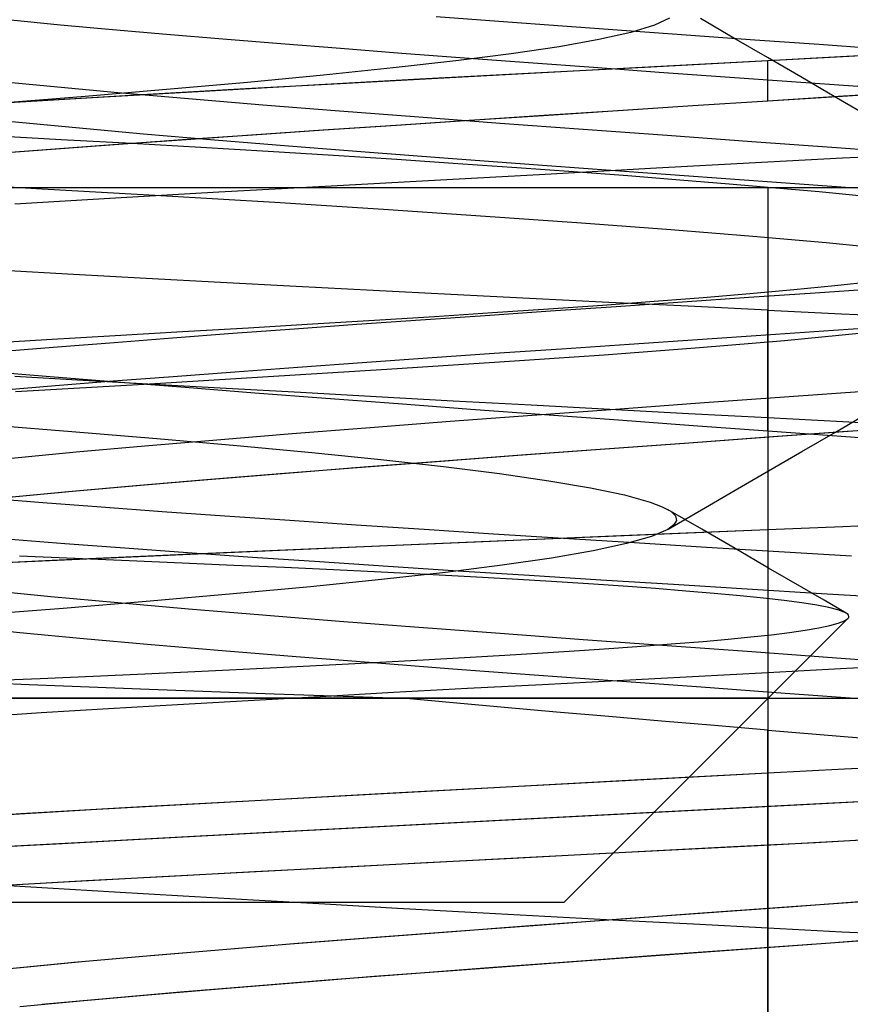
# Model space of a CAD drawing. Header units: millimetres. Extents: x 0 to 93, y -1.2 to 50.
# Tile 76 of 140: x 84.9 to 85.7, y 1.5 to 2.5. Entities that reach past the tile are written whole.
import ezdxf

# ---------------------------------------------------------------- set-up
doc = ezdxf.new("R2010")
doc.units = ezdxf.units.MM
doc.layers.add('MAIN-1', color=7, linetype='Continuous')
doc.layers.add('MAIN-2', color=7, linetype='Continuous')

msp = doc.modelspace()

# ---------------------------------------------------------------- linework, layer by layer
at = {"layer": 'MAIN-1'}
for p, q in [((85.67328, 2.32905), (85.59999, 2.32514)), ((85.74651, 2.33293), (85.67328, 2.32905)), ((85.49085, 2.31923), (85.38181, 2.31328)), ((85.49085, 2.31923), (85.38181, 2.31328)), ((85.59999, 2.32514), (85.49085, 2.31923)), ((85.59999, 2.32514), (85.49085, 2.31923)), ((85.27335, 2.30737), (85.16647, 2.30152)), ((85.27335, 2.30737), (85.16647, 2.30152)), ((85.38181, 2.31328), (85.27335, 2.30737)), ((85.38181, 2.31328), (85.27335, 2.30737)), ((85.16647, 2.30152), (85.06219, 2.29576)), ((85.16647, 2.30152), (85.06219, 2.29576)), ((84.96084, 2.29003), (84.8624, 2.28422)), ((84.96084, 2.29003), (84.8624, 2.28422)), ((85.06219, 2.29576), (84.96084, 2.29003)), ((85.06219, 2.29576), (84.96084, 2.29003)), ((85.5335, 2.08933), (85.61643, 2.09533)), ((85.61643, 2.09533), (85.69929, 2.10133)), ((85.45096, 2.08332), (85.5335, 2.08933)), ((85.28898, 2.07132), (85.36929, 2.07732)), ((85.36929, 2.07732), (85.45096, 2.08332)), ((85.13411, 2.05932), (85.21045, 2.06532)), ((85.21045, 2.06532), (85.28898, 2.07132)), ((85.06038, 2.05331), (85.13411, 2.05932)), ((85.52739, 2.05068), (85.61013, 2.05667)), ((85.61013, 2.05667), (85.69247, 2.06263)), ((84.92239, 2.04131), (84.98967, 2.04731)), ((84.98967, 2.04731), (85.06038, 2.05331)), ((85.44483, 2.04467), (85.52739, 2.05068)), ((84.85894, 2.03531), (84.92239, 2.04131)), ((85.28265, 2.03264), (85.36304, 2.03866)), ((85.36304, 2.03866), (85.44483, 2.04467)), ((85.12832, 2.02065), (85.20425, 2.02664)), ((85.20425, 2.02664), (85.28265, 2.03264)), ((85.05521, 2.01468), (85.12832, 2.02065)), ((84.9189, 2.00279), (84.9853, 2.00873)), ((84.9853, 2.00873), (85.05521, 2.01468)), ((84.85632, 1.99685), (84.9189, 2.00279)), ((85.60001, 1.82487), (85.52626, 1.82097)), ((85.67122, 1.82864), (85.60001, 1.82487)), ((85.74236, 1.83243), (85.67122, 1.82864)), ((85.45255, 1.81709), (85.37903, 1.81322)), ((85.52626, 1.82097), (85.45255, 1.81709)), ((85.23323, 1.80541), (85.16148, 1.80146)), ((85.30585, 1.80933), (85.23323, 1.80541)), ((85.37903, 1.81322), (85.30585, 1.80933)), ((85.09085, 1.79748), (85.02164, 1.79348)), ((85.16148, 1.80146), (85.09085, 1.79748)), ((84.88827, 1.78549), (84.82452, 1.78155)), ((84.95403, 1.78947), (84.88827, 1.78549)), ((85.02164, 1.79348), (84.95403, 1.78947)), ((85.53812, 1.58966), (85.62065, 1.59563)), ((85.62065, 1.59563), (85.70307, 1.60161)), ((85.37458, 1.5777), (85.45595, 1.58368)), ((85.45595, 1.58368), (85.53812, 1.58966)), ((85.29446, 1.57173), (85.37458, 1.5777)), ((85.13971, 1.55977), (85.21602, 1.56575)), ((85.21602, 1.56575), (85.29446, 1.57173)), ((85.66151, 1.56039), (85.74471, 1.56644)), ((84.99528, 1.54782), (85.06599, 1.55379)), ((85.06599, 1.55379), (85.13971, 1.55977)), ((85.49497, 1.54832), (85.57812, 1.55435)), ((85.57812, 1.55435), (85.66151, 1.56039)), ((84.92803, 1.54184), (84.99528, 1.54782)), ((85.41254, 1.5423), (85.49497, 1.54832)), ((84.86467, 1.53586), (84.92803, 1.54184)), ((85.2514, 1.53026), (85.33123, 1.53628)), ((85.33123, 1.53628), (85.41254, 1.5423)), ((85.17338, 1.52423), (85.2514, 1.53026)), ((85.02466, 1.51213), (85.09763, 1.51819)), ((85.09763, 1.51819), (85.17338, 1.52423)), ((84.88898, 1.5), (84.95494, 1.50607)), ((84.95494, 1.50607), (85.02466, 1.51213))]:
    msp.add_line(p, q, dxfattribs=at)
at = {"layer": 'MAIN-2'}
for p, q in [((84.85846, 2.4646), (84.90708, 2.45996)), ((84.85846, 2.4646), (84.90708, 2.45996)), ((85.33666, 2.46318), (85.27504, 2.46778)), ((85.33666, 2.46318), (85.27504, 2.46778)), ((85.39904, 2.45858), (85.33666, 2.46318)), ((85.39904, 2.45858), (85.33666, 2.46318)), ((85.50365, 2.46653), (85.48901, 2.45942)), ((85.56687, 2.44689), (85.5341, 2.46596)), ((84.90708, 2.45996), (84.95798, 2.45533)), ((84.90708, 2.45996), (84.95798, 2.45533)), ((84.95798, 2.45533), (85.011, 2.45071)), ((84.95798, 2.45533), (85.011, 2.45071)), ((85.46176, 2.45402), (85.39904, 2.45858)), ((85.46176, 2.45402), (85.39904, 2.45858)), ((85.46589, 2.45235), (85.43462, 2.44535)), ((85.52458, 2.44948), (85.46176, 2.45402)), ((85.52458, 2.44948), (85.46176, 2.45402)), ((85.48901, 2.45942), (85.46589, 2.45235)), ((85.011, 2.45071), (85.06602, 2.44609)), ((85.011, 2.45071), (85.06602, 2.44609)), ((85.06602, 2.44609), (85.1229, 2.44146)), ((85.06602, 2.44609), (85.1229, 2.44146)), ((85.1229, 2.44146), (85.18147, 2.43683)), ((85.1229, 2.44146), (85.18147, 2.43683)), ((85.43462, 2.44535), (85.39548, 2.43842)), ((85.58749, 2.44496), (85.52458, 2.44948)), ((85.58749, 2.44496), (85.52458, 2.44948)), ((85.59961, 2.42785), (85.56687, 2.44689)), ((85.65049, 2.44044), (85.58749, 2.44496)), ((85.65049, 2.44044), (85.58749, 2.44496)), ((85.18147, 2.43683), (85.24155, 2.4322)), ((85.18147, 2.43683), (85.24155, 2.4322)), ((85.24155, 2.4322), (85.30299, 2.42756)), ((85.24155, 2.4322), (85.30299, 2.42756)), ((85.34869, 2.43151), (85.2944, 2.42455)), ((85.39548, 2.43842), (85.34869, 2.43151)), ((85.71357, 2.4359), (85.65049, 2.44044)), ((85.71357, 2.4359), (85.65049, 2.44044)), ((85.67114, 2.42872), (85.74215, 2.43253)), ((85.67355, 2.42885), (85.74696, 2.43279)), ((85.2944, 2.42455), (85.23293, 2.41755)), ((85.30299, 2.42756), (85.36559, 2.42291)), ((85.30299, 2.42756), (85.36559, 2.42291)), ((85.36559, 2.42291), (85.42915, 2.41826)), ((85.36559, 2.42291), (85.42915, 2.41826)), ((85.48541, 2.41879), (85.60001, 2.42488)), ((85.4954, 2.41931), (85.60001, 2.42488)), ((85.63235, 2.40881), (85.59961, 2.42785)), ((85.6, 2.38506), (85.6, 2.42488)), ((85.6, 2.38506), (85.6, 2.42488)), ((85.60001, 2.42488), (85.67355, 2.42885)), ((85.60001, 2.42488), (85.67114, 2.42872)), ((85.23293, 2.41755), (85.16466, 2.41049)), ((85.25924, 2.40679), (85.37161, 2.41281)), ((85.28852, 2.40838), (85.39141, 2.41386)), ((85.37161, 2.41281), (85.48541, 2.41879)), ((85.39141, 2.41386), (85.4954, 2.41931)), ((85.42915, 2.41826), (85.49347, 2.4136)), ((85.42915, 2.41826), (85.49347, 2.4136)), ((85.49347, 2.4136), (85.55829, 2.40893)), ((85.49347, 2.4136), (85.55829, 2.40893)), ((84.89732, 2.39928), (84.83546, 2.40529)), ((84.89732, 2.39928), (84.83546, 2.40529)), ((85.09033, 2.40341), (85.01099, 2.39636)), ((85.08832, 2.3973), (85.18727, 2.40284)), ((85.16466, 2.41049), (85.09033, 2.40341)), ((85.14907, 2.40071), (85.25924, 2.40679)), ((85.18727, 2.40284), (85.28852, 2.40838)), ((85.55829, 2.40893), (85.62335, 2.40426)), ((85.55829, 2.40893), (85.62335, 2.40426)), ((85.62335, 2.40426), (85.68839, 2.39959)), ((85.62335, 2.40426), (85.68839, 2.39959)), ((85.66508, 2.38977), (85.63235, 2.40881)), ((84.96317, 2.39328), (84.89732, 2.39928)), ((84.96317, 2.39328), (84.89732, 2.39928)), ((85.01099, 2.39636), (84.92726, 2.38934)), ((84.93835, 2.38864), (85.04192, 2.39466)), ((85.03258, 2.38728), (84.96317, 2.39328)), ((85.03258, 2.38728), (84.96317, 2.39328)), ((84.99217, 2.39179), (85.08832, 2.3973)), ((85.04192, 2.39466), (85.14907, 2.40071)), ((85.74641, 2.39443), (85.67329, 2.38975)), ((85.7483, 2.39455), (85.67424, 2.38981)), ((84.80957, 2.38083), (84.89917, 2.38631)), ((84.83873, 2.38264), (84.93835, 2.38864)), ((84.92726, 2.38934), (84.83908, 2.38231)), ((84.89917, 2.38631), (84.99217, 2.39179)), ((85.10516, 2.38128), (85.03258, 2.38728)), ((85.10516, 2.38128), (85.03258, 2.38728)), ((85.6, 2.38506), (85.52655, 2.38033)), ((85.6, 2.38506), (85.52668, 2.38034)), ((85.67424, 2.38981), (85.6, 2.38506)), ((85.67329, 2.38975), (85.6, 2.38506)), ((85.69783, 2.37074), (85.66508, 2.38977)), ((85.18053, 2.37528), (85.10516, 2.38128)), ((85.18053, 2.37528), (85.10516, 2.38128)), ((85.25827, 2.36927), (85.18053, 2.37528)), ((85.25827, 2.36927), (85.18053, 2.37528)), ((85.45322, 2.37558), (85.38015, 2.37083)), ((85.45348, 2.3756), (85.38053, 2.37085)), ((85.52655, 2.38033), (85.45322, 2.37558)), ((85.52668, 2.38034), (85.45348, 2.3756)), ((84.92216, 2.35878), (84.85949, 2.36471)), ((84.92216, 2.35878), (84.85949, 2.36471)), ((85.3075, 2.36606), (85.23549, 2.3613)), ((85.30801, 2.3661), (85.23612, 2.36134)), ((85.33799, 2.36327), (85.25827, 2.36927)), ((85.33799, 2.36327), (85.25827, 2.36927)), ((85.38015, 2.37083), (85.3075, 2.36606)), ((85.38053, 2.37085), (85.30801, 2.3661)), ((84.98849, 2.35286), (84.92216, 2.35878)), ((84.98849, 2.35286), (84.92216, 2.35878)), ((85.16435, 2.35653), (85.09433, 2.35175)), ((85.1651, 2.35658), (85.09518, 2.3518)), ((85.23549, 2.3613), (85.16435, 2.35653)), ((85.23612, 2.36134), (85.1651, 2.35658)), ((85.41924, 2.35727), (85.33799, 2.36327)), ((85.41924, 2.35727), (85.33799, 2.36327)), ((85.50153, 2.35127), (85.41924, 2.35727)), ((85.50153, 2.35127), (85.41924, 2.35727)), ((84.90765, 2.3473), (84.83723, 2.3511)), ((84.97682, 2.34348), (84.90765, 2.3473)), ((85.02565, 2.34695), (84.95847, 2.34215)), ((85.0266, 2.34702), (84.95953, 2.34223)), ((85.05811, 2.34694), (84.98849, 2.35286)), ((85.05811, 2.34694), (84.98849, 2.35286)), ((85.09433, 2.35175), (85.02565, 2.34695)), ((85.09518, 2.3518), (85.0266, 2.34702)), ((85.1306, 2.34103), (85.05811, 2.34694)), ((85.1306, 2.34103), (85.05811, 2.34694)), ((85.5844, 2.34526), (85.50153, 2.35127)), ((85.5844, 2.34526), (85.50153, 2.35127)), ((85.66737, 2.33926), (85.5844, 2.34526)), ((85.66737, 2.33926), (85.5844, 2.34526)), ((84.89297, 2.33735), (84.82928, 2.33254)), ((84.8941, 2.33743), (84.8305, 2.33264)), ((84.95847, 2.34215), (84.89297, 2.33735)), ((84.95953, 2.34223), (84.8941, 2.33743)), ((85.04452, 2.33962), (84.97682, 2.34348)), ((85.11052, 2.33572), (85.04452, 2.33962)), ((85.17461, 2.33178), (85.11052, 2.33572)), ((85.2056, 2.33512), (85.1306, 2.34103)), ((85.2056, 2.33512), (85.1306, 2.34103)), ((85.28271, 2.32922), (85.2056, 2.33512)), ((85.28271, 2.32922), (85.2056, 2.33512)), ((85.74995, 2.33326), (85.66737, 2.33926)), ((85.74995, 2.33326), (85.66737, 2.33926)), ((85.2366, 2.3278), (85.17461, 2.33178)), ((85.29639, 2.32379), (85.2366, 2.3278)), ((85.36153, 2.32332), (85.28271, 2.32922)), ((85.36153, 2.32332), (85.28271, 2.32922)), ((85.67328, 2.32905), (85.59999, 2.32514)), ((85.74651, 2.33293), (85.67328, 2.32905)), ((85.35404, 2.31977), (85.29639, 2.32379)), ((85.40955, 2.31574), (85.35404, 2.31977)), ((85.44165, 2.31743), (85.36153, 2.32332)), ((85.44165, 2.31743), (85.36153, 2.32332)), ((85.46288, 2.31173), (85.40955, 2.31574)), ((85.5226, 2.31154), (85.44165, 2.31743)), ((85.5226, 2.31154), (85.44165, 2.31743)), ((85.51385, 2.30774), (85.46288, 2.31173)), ((85.56223, 2.3038), (85.51385, 2.30774)), ((85.60395, 2.30565), (85.5226, 2.31154)), ((85.60395, 2.30565), (85.5226, 2.31154)), ((85.6, 2.3), (84.1, 2.3)), ((84.76945, 2.30567), (84.88906, 2.29922)), ((84.88906, 2.29922), (85.00537, 2.29264)), ((85.60776, 2.29991), (85.56223, 2.3038)), ((85.6, 2.3), (85.6, 2.3)), ((86.84755, 2.3), (85.6, 2.3)), ((85.6, 2.3), (85.6, 2.3)), ((85.6, 2.3), (85.6, 1)), ((85.6, 2.3), (85.6, 1)), ((85.6, 2.3), (85.6, 0)), ((85.6, 2.3), (85.6, 0)), ((85.6853, 2.29976), (85.60395, 2.30565)), ((85.6853, 2.29976), (85.60395, 2.30565)), ((85.65025, 2.29609), (85.60776, 2.29991)), ((85.00537, 2.29264), (85.11722, 2.28594)), ((85.68963, 2.29229), (85.65025, 2.29609)), ((85.11722, 2.28594), (85.22343, 2.27917)), ((85.22343, 2.27917), (85.32352, 2.27241)), ((85.32352, 2.27241), (85.41755, 2.26574)), ((85.41755, 2.26574), (85.5051, 2.25921)), ((85.5051, 2.25921), (85.58526, 2.2528)), ((85.58526, 2.2528), (85.65723, 2.24644)), ((85.65723, 2.24644), (85.72057, 2.24002)), ((84.91993, 2.21528), (84.85078, 2.21922)), ((84.91993, 2.21528), (84.85078, 2.21922)), ((84.991, 2.21136), (84.91993, 2.21528)), ((84.991, 2.21136), (84.91993, 2.21528)), ((85.06374, 2.20743), (84.991, 2.21136)), ((85.06374, 2.20743), (84.991, 2.21136)), ((85.13791, 2.2035), (85.06374, 2.20743)), ((85.13791, 2.2035), (85.06374, 2.20743)), ((85.21328, 2.19956), (85.13791, 2.2035)), ((85.21328, 2.19956), (85.13791, 2.2035)), ((85.58252, 2.19662), (85.62547, 2.20054)), ((85.62547, 2.20054), (85.66556, 2.20448)), ((85.64655, 2.19723), (85.71119, 2.20166)), ((85.64655, 2.19723), (85.71119, 2.20166)), ((85.66556, 2.20448), (85.70271, 2.20843)), ((85.28961, 2.19564), (85.21328, 2.19956)), ((85.28961, 2.19564), (85.21328, 2.19956)), ((85.36667, 2.19174), (85.28961, 2.19564)), ((85.36667, 2.19174), (85.28961, 2.19564)), ((85.44422, 2.18788), (85.36667, 2.19174)), ((85.44422, 2.18788), (85.36667, 2.19174)), ((85.48857, 2.18893), (85.53683, 2.19275)), ((85.51646, 2.18838), (85.58155, 2.19281)), ((85.51646, 2.18838), (85.58155, 2.19281)), ((85.53683, 2.19275), (85.58252, 2.19662)), ((85.58155, 2.19281), (85.64655, 2.19723)), ((85.58155, 2.19281), (85.64655, 2.19723)), ((85.3304, 2.17779), (85.38521, 2.18145)), ((85.38521, 2.18145), (85.43797, 2.18516)), ((85.38701, 2.17955), (85.45155, 2.18396)), ((85.38701, 2.17955), (85.45155, 2.18396)), ((85.43797, 2.18516), (85.48857, 2.18893)), ((85.52207, 2.18405), (85.44422, 2.18788)), ((85.52207, 2.18405), (85.44422, 2.18788)), ((85.45155, 2.18396), (85.51646, 2.18838)), ((85.45155, 2.18396), (85.51646, 2.18838)), ((85.6, 2.18023), (85.52207, 2.18405)), ((85.6, 2.18023), (85.52207, 2.18405)), ((85.21471, 2.17048), (85.27356, 2.17414)), ((85.25986, 2.17075), (85.32305, 2.17515)), ((85.25986, 2.17075), (85.32305, 2.17515)), ((85.27356, 2.17414), (85.3304, 2.17779)), ((85.32305, 2.17515), (85.38701, 2.17955)), ((85.32305, 2.17515), (85.38701, 2.17955)), ((85.6, 2.18023), (85.67239, 2.17669)), ((85.6, 2.06197), (85.6, 2.18023)), ((85.6, 2.18023), (85.67239, 2.17669)), ((85.6, 2.06197), (85.6, 2.18023)), ((85.67239, 2.17669), (85.74468, 2.17312)), ((85.67239, 2.17669), (85.74468, 2.17312)), ((85.0267, 2.15922), (85.09113, 2.16303)), ((85.0759, 2.15754), (85.13618, 2.16195)), ((85.0759, 2.15754), (85.13618, 2.16195)), ((85.09113, 2.16303), (85.15387, 2.16678)), ((85.13618, 2.16195), (85.19754, 2.16635)), ((85.13618, 2.16195), (85.19754, 2.16635)), ((85.15387, 2.16678), (85.21471, 2.17048)), ((85.19754, 2.16635), (85.25986, 2.17075)), ((85.19754, 2.16635), (85.25986, 2.17075)), ((85.73051, 2.16486), (85.66442, 2.16033)), ((85.73051, 2.16486), (85.66442, 2.16033)), ((84.89346, 2.15143), (84.96075, 2.15535)), ((84.95959, 2.1487), (85.01692, 2.15312)), ((84.95959, 2.1487), (85.01692, 2.15312)), ((84.96075, 2.15535), (85.0267, 2.15922)), ((85.01692, 2.15312), (85.0759, 2.15754)), ((85.01692, 2.15312), (85.0759, 2.15754)), ((85.59795, 2.1558), (85.53119, 2.15126)), ((85.59795, 2.1558), (85.53119, 2.15126)), ((85.66442, 2.16033), (85.59795, 2.1558)), ((85.66442, 2.16033), (85.59795, 2.1558)), ((85.68955, 2.15746), (85.61632, 2.15024)), ((84.82502, 2.14748), (84.89346, 2.15143)), ((84.85103, 2.13991), (84.90423, 2.1443)), ((84.85103, 2.13991), (84.90423, 2.1443)), ((84.90423, 2.1443), (84.95959, 2.1487)), ((84.90423, 2.1443), (84.95959, 2.1487)), ((85.39778, 2.14217), (85.33183, 2.13763)), ((85.39778, 2.14217), (85.33183, 2.13763)), ((85.46435, 2.14671), (85.39778, 2.14217)), ((85.46435, 2.14671), (85.39778, 2.14217)), ((85.53312, 2.14318), (85.43964, 2.1362)), ((85.53119, 2.15126), (85.46435, 2.14671)), ((85.53119, 2.15126), (85.46435, 2.14671)), ((85.61632, 2.15024), (85.53312, 2.14318)), ((85.26676, 2.13311), (85.20266, 2.12859)), ((85.26676, 2.13311), (85.20266, 2.12859)), ((85.33183, 2.13763), (85.26676, 2.13311)), ((85.33183, 2.13763), (85.26676, 2.13311)), ((85.43964, 2.1362), (85.33706, 2.1292)), ((85.13961, 2.12408), (85.07775, 2.11956)), ((85.13961, 2.12408), (85.07775, 2.11956)), ((85.20266, 2.12859), (85.13961, 2.12408)), ((85.20266, 2.12859), (85.13961, 2.12408)), ((85.33706, 2.1292), (85.22694, 2.12211)), ((84.83367, 2.12032), (84.89684, 2.11513)), ((84.83367, 2.12032), (84.89684, 2.11513)), ((84.86248, 2.1157), (84.92935, 2.11174)), ((84.86248, 2.1157), (84.92935, 2.11174)), ((84.89684, 2.11513), (84.96207, 2.10989)), ((84.89684, 2.11513), (84.96207, 2.10989)), ((85.01737, 2.11503), (84.95876, 2.11051)), ((85.01737, 2.11503), (84.95876, 2.11051)), ((85.11053, 2.11487), (84.98892, 2.10749)), ((85.07775, 2.11956), (85.01737, 2.11503)), ((85.07775, 2.11956), (85.01737, 2.11503)), ((85.22694, 2.12211), (85.11053, 2.11487)), ((84.90218, 2.10601), (84.84777, 2.10151)), ((84.90218, 2.10601), (84.84777, 2.10151)), ((84.98892, 2.10749), (84.86285, 2.10004)), ((84.95876, 2.11051), (84.90218, 2.10601)), ((84.95876, 2.11051), (84.90218, 2.10601)), ((84.92935, 2.11174), (84.99838, 2.10778)), ((84.92935, 2.11174), (84.99838, 2.10778)), ((84.96207, 2.10989), (85.02908, 2.10463)), ((84.96207, 2.10989), (85.02908, 2.10463)), ((84.99838, 2.10778), (85.06939, 2.10379)), ((84.99838, 2.10778), (85.06939, 2.10379)), ((85.02908, 2.10463), (85.09755, 2.09934)), ((85.02908, 2.10463), (85.09755, 2.09934)), ((85.06939, 2.10379), (85.14214, 2.09976)), ((85.06939, 2.10379), (85.14214, 2.09976)), ((85.09755, 2.09934), (85.16718, 2.09402)), ((85.09755, 2.09934), (85.16718, 2.09402)), ((85.14214, 2.09976), (85.21642, 2.09565)), ((85.14214, 2.09976), (85.21642, 2.09565)), ((85.16718, 2.09402), (85.23776, 2.08869)), ((85.16718, 2.09402), (85.23776, 2.08869)), ((85.21642, 2.09565), (85.29188, 2.09151)), ((85.21642, 2.09565), (85.29188, 2.09151)), ((85.5335, 2.08933), (85.61643, 2.09533)), ((85.61643, 2.09533), (85.69929, 2.10133)), ((85.23776, 2.08869), (85.30917, 2.08335)), ((85.23776, 2.08869), (85.30917, 2.08335)), ((85.29188, 2.09151), (85.36821, 2.08736)), ((85.29188, 2.09151), (85.36821, 2.08736)), ((85.36821, 2.08736), (85.44514, 2.08322)), ((85.36821, 2.08736), (85.44514, 2.08322)), ((85.45096, 2.08332), (85.5335, 2.08933)), ((85.28898, 2.07132), (85.36929, 2.07732)), ((85.30917, 2.08335), (85.38127, 2.07801)), ((85.30917, 2.08335), (85.38127, 2.07801)), ((85.36929, 2.07732), (85.45096, 2.08332)), ((85.38127, 2.07801), (85.4539, 2.07267)), ((85.38127, 2.07801), (85.4539, 2.07267)), ((85.44514, 2.08322), (85.52245, 2.07908)), ((85.44514, 2.08322), (85.52245, 2.07908)), ((85.52245, 2.07908), (85.6, 2.07492)), ((85.52245, 2.07908), (85.6, 2.07492)), ((85.6, 2.07492), (85.67352, 2.07097)), ((85.6, 2.07492), (85.67352, 2.07097)), ((85.66624, 2.06078), (85.69899, 2.0798)), ((84.83101, 2.06831), (84.91821, 2.0614)), ((85.13411, 2.05932), (85.21045, 2.06532)), ((85.21045, 2.06532), (85.28898, 2.07132)), ((85.4539, 2.07267), (85.52687, 2.06733)), ((85.4539, 2.07267), (85.52687, 2.06733)), ((85.52687, 2.06733), (85.6, 2.06197)), ((85.52687, 2.06733), (85.6, 2.06197)), ((85.67352, 2.07097), (85.747, 2.06703)), ((85.67352, 2.07097), (85.747, 2.06703)), ((84.91821, 2.0614), (85.00136, 2.0545)), ((85.06038, 2.05331), (85.13411, 2.05932)), ((85.51829, 2.05002), (85.60053, 2.05598)), ((85.6, 2.06197), (85.69904, 2.05466)), ((85.6, 2.06197), (85.69904, 2.05466)), ((85.60053, 2.05598), (85.68245, 2.06191)), ((85.63351, 2.04177), (85.66624, 2.06078)), ((84.92239, 2.04131), (84.98967, 2.04731)), ((84.98967, 2.04731), (85.06038, 2.05331)), ((85.00136, 2.0545), (85.07992, 2.0476)), ((85.07992, 2.0476), (85.15331, 2.0407)), ((85.43629, 2.04405), (85.51829, 2.05002)), ((84.85894, 2.03531), (84.92239, 2.04131)), ((85.15331, 2.0407), (85.22087, 2.03382)), ((85.27538, 2.03209), (85.35511, 2.03807)), ((85.35511, 2.03807), (85.43629, 2.04405)), ((85.60074, 2.02273), (85.63351, 2.04177)), ((85.19765, 2.02612), (85.27538, 2.03209)), ((85.22087, 2.03382), (85.28223, 2.02694)), ((85.28223, 2.02694), (85.33717, 2.02004)), ((85.04998, 2.01425), (85.12241, 2.02018)), ((85.12241, 2.02018), (85.19765, 2.02612)), ((85.33717, 2.02004), (85.38537, 2.01309)), ((85.56799, 2.00369), (85.60074, 2.02273)), ((84.91496, 2.00243), (84.98073, 2.00833)), ((84.98073, 2.00833), (85.04998, 2.01425)), ((85.38537, 2.01309), (85.42636, 2.00612)), ((84.853, 1.99652), (84.91496, 2.00243)), ((85.42636, 2.00612), (85.45968, 1.99913)), ((85.45968, 1.99913), (85.48489, 1.99214)), ((85.53519, 1.98462), (85.56799, 2.00369)), ((84.88987, 1.99145), (84.83487, 1.99584)), ((84.88987, 1.99145), (84.83487, 1.99584)), ((84.94705, 1.98709), (84.88987, 1.99145)), ((84.94705, 1.98709), (84.88987, 1.99145)), ((85.48489, 1.99214), (85.49669, 1.98763)), ((85.00653, 1.98272), (84.94705, 1.98709)), ((85.00653, 1.98272), (84.94705, 1.98709)), ((85.06817, 1.97834), (85.00653, 1.98272)), ((85.06817, 1.97834), (85.00653, 1.98272)), ((85.13171, 1.97395), (85.06817, 1.97834)), ((85.13171, 1.97395), (85.06817, 1.97834)), ((85.49669, 1.98763), (85.50489, 1.98314)), ((85.50242, 1.96556), (85.53519, 1.98462)), ((85.53529, 1.96564), (85.50253, 1.9847)), ((85.50489, 1.98314), (85.50952, 1.97867)), ((85.50952, 1.97867), (85.51057, 1.97421)), ((85.19686, 1.96957), (85.13171, 1.97395)), ((85.19686, 1.96957), (85.13171, 1.97395)), ((85.26341, 1.9652), (85.19686, 1.96957)), ((85.26341, 1.9652), (85.19686, 1.96957)), ((85.50807, 1.96977), (85.50207, 1.96533)), ((85.51057, 1.97421), (85.50807, 1.96977)), ((85.74687, 1.97115), (85.67351, 1.96803)), ((85.74715, 1.97116), (85.67365, 1.96804)), ((85.33117, 1.96083), (85.26341, 1.9652)), ((85.33117, 1.96083), (85.26341, 1.9652)), ((85.45603, 1.95893), (85.31318, 1.95294)), ((85.39995, 1.95647), (85.33117, 1.96083)), ((85.39995, 1.95647), (85.33117, 1.96083)), ((85.46703, 1.95939), (85.33492, 1.95386)), ((85.6, 1.96494), (85.45603, 1.95893)), ((85.6, 1.96494), (85.46703, 1.95939)), ((85.50207, 1.96533), (85.48594, 1.95842)), ((85.56808, 1.94658), (85.53529, 1.96564)), ((85.67365, 1.96804), (85.6, 1.96494)), ((85.67351, 1.96803), (85.6, 1.96494)), ((84.85432, 1.95615), (84.91119, 1.95169)), ((84.85432, 1.95615), (84.91119, 1.95169)), ((84.91119, 1.95169), (84.97026, 1.94724)), ((84.91119, 1.95169), (84.97026, 1.94724)), ((85.31318, 1.95294), (85.17281, 1.94694)), ((85.33492, 1.95386), (85.20474, 1.94831)), ((85.46957, 1.95212), (85.39995, 1.95647)), ((85.46957, 1.95212), (85.39995, 1.95647)), ((85.46161, 1.95146), (85.42903, 1.94443)), ((85.48594, 1.95842), (85.46161, 1.95146)), ((85.53992, 1.94776), (85.46957, 1.95212)), ((85.53992, 1.94776), (85.46957, 1.95212)), ((85.03642, 1.94098), (84.90565, 1.93512)), ((85.07765, 1.9428), (84.95492, 1.93735)), ((84.97026, 1.94724), (85.03156, 1.9428)), ((84.97026, 1.94724), (85.03156, 1.9428)), ((85.03156, 1.9428), (85.09513, 1.93834)), ((85.03156, 1.9428), (85.09513, 1.93834)), ((85.17281, 1.94694), (85.03642, 1.94098)), ((85.20474, 1.94831), (85.07765, 1.9428)), ((85.42903, 1.94443), (85.38828, 1.93735)), ((85.61083, 1.9434), (85.53992, 1.94776)), ((85.61083, 1.9434), (85.53992, 1.94776)), ((85.60081, 1.92756), (85.56808, 1.94658)), ((85.68217, 1.93902), (85.61083, 1.9434)), ((85.68217, 1.93902), (85.61083, 1.9434)), ((84.90565, 1.93512), (84.78214, 1.92933)), ((84.95492, 1.93735), (84.83788, 1.93198)), ((84.92126, 1.93677), (84.86707, 1.93901)), ((84.97427, 1.93455), (84.92126, 1.93677)), ((85.02613, 1.93236), (84.97427, 1.93455)), ((85.07687, 1.93016), (85.02613, 1.93236)), ((85.12641, 1.92797), (85.07687, 1.93016)), ((85.09513, 1.93834), (85.16082, 1.93386)), ((85.09513, 1.93834), (85.16082, 1.93386)), ((85.16082, 1.93386), (85.22818, 1.92938)), ((85.16082, 1.93386), (85.22818, 1.92938)), ((85.33981, 1.93028), (85.28421, 1.92325)), ((85.38828, 1.93735), (85.33981, 1.93028)), ((85.17456, 1.92576), (85.12641, 1.92797)), ((85.22112, 1.92354), (85.17456, 1.92576)), ((85.26589, 1.92129), (85.22112, 1.92354)), ((85.28421, 1.92325), (85.22165, 1.91625)), ((85.22818, 1.92938), (85.29676, 1.92492)), ((85.22818, 1.92938), (85.29676, 1.92492)), ((85.30872, 1.91901), (85.26589, 1.92129)), ((85.29676, 1.92492), (85.3662, 1.92048)), ((85.29676, 1.92492), (85.3662, 1.92048)), ((85.3662, 1.92048), (85.43652, 1.91605)), ((85.3662, 1.92048), (85.43652, 1.91605)), ((85.63356, 1.90853), (85.60081, 1.92756)), ((85.22165, 1.91625), (85.15211, 1.90921)), ((85.34949, 1.91671), (85.30872, 1.91901)), ((85.38806, 1.91439), (85.34949, 1.91671)), ((85.42435, 1.91206), (85.38806, 1.91439)), ((85.45835, 1.90971), (85.42435, 1.91206)), ((85.43652, 1.91605), (85.50779, 1.91162)), ((85.43652, 1.91605), (85.50779, 1.91162)), ((85.50779, 1.91162), (85.57998, 1.90717)), ((85.50779, 1.91162), (85.57998, 1.90717)), ((84.89749, 1.89929), (84.83575, 1.90529)), ((84.89749, 1.89929), (84.83575, 1.90529)), ((85.07618, 1.90212), (84.99496, 1.89502)), ((85.15211, 1.90921), (85.07618, 1.90212)), ((85.49016, 1.90736), (85.45835, 1.90971)), ((85.51985, 1.90499), (85.49016, 1.90736)), ((85.5475, 1.90262), (85.51985, 1.90499)), ((85.57293, 1.90026), (85.5475, 1.90262)), ((85.57998, 1.90717), (85.65272, 1.90271)), ((85.57998, 1.90717), (85.65272, 1.90271)), ((85.65518, 1.89598), (85.63356, 1.90853)), ((85.65272, 1.90271), (85.72552, 1.89825)), ((85.65272, 1.90271), (85.72552, 1.89825)), ((84.96317, 1.89329), (84.89749, 1.89929)), ((84.96317, 1.89329), (84.89749, 1.89929)), ((84.99496, 1.89502), (84.90965, 1.88797)), ((85.03242, 1.88729), (84.96317, 1.89329)), ((85.03242, 1.88729), (84.96317, 1.89329)), ((85.59591, 1.89791), (85.57293, 1.90026)), ((85.61618, 1.89559), (85.59591, 1.89791)), ((85.63354, 1.89332), (85.61618, 1.89559)), ((85.64802, 1.89107), (85.63354, 1.89332)), ((85.67681, 1.88342), (85.65518, 1.89598)), ((84.90965, 1.88797), (84.82149, 1.88099)), ((85.10494, 1.88128), (85.03242, 1.88729)), ((85.10494, 1.88128), (85.03242, 1.88729)), ((85.65968, 1.88884), (85.64802, 1.89107)), ((85.66862, 1.88661), (85.65968, 1.88884)), ((85.6749, 1.88437), (85.66862, 1.88661)), ((85.67691, 1.88332), (85.6749, 1.88437)), ((85.67835, 1.88227), (85.67691, 1.88332)), ((85.67924, 1.88122), (85.67835, 1.88227)), ((85.18034, 1.87528), (85.10494, 1.88128)), ((85.18034, 1.87528), (85.10494, 1.88128)), ((85.25816, 1.86928), (85.18034, 1.87528)), ((85.25816, 1.86928), (85.18034, 1.87528)), ((85.4005, 1.6), (85.67854, 1.87805)), ((85.66068, 1.87119), (85.66907, 1.87348)), ((85.66907, 1.87348), (85.67503, 1.87576)), ((85.67503, 1.87576), (85.67854, 1.87804)), ((85.67854, 1.87804), (85.67934, 1.87911)), ((85.67957, 1.88017), (85.67924, 1.88122)), ((85.67934, 1.87911), (85.67957, 1.88017)), ((84.86739, 1.86396), (84.80888, 1.86984)), ((84.86739, 1.86396), (84.80888, 1.86984)), ((84.92976, 1.85809), (84.86739, 1.86396)), ((84.92976, 1.85809), (84.86739, 1.86396)), ((85.33794, 1.86328), (85.25816, 1.86928)), ((85.33794, 1.86328), (85.25816, 1.86928)), ((85.41921, 1.85728), (85.33794, 1.86328)), ((85.41921, 1.85728), (85.33794, 1.86328)), ((85.58356, 1.86004), (85.6036, 1.86223)), ((85.6036, 1.86223), (85.62135, 1.86444)), ((85.62135, 1.86444), (85.6368, 1.86667)), ((85.6368, 1.86667), (85.64992, 1.86892)), ((85.64992, 1.86892), (85.66068, 1.87119)), ((84.9958, 1.85222), (84.92976, 1.85809)), ((84.9958, 1.85222), (84.92976, 1.85809)), ((85.5015, 1.85128), (85.41921, 1.85728)), ((85.5015, 1.85128), (85.41921, 1.85728)), ((85.48056, 1.8513), (85.50977, 1.85351)), ((85.50977, 1.85351), (85.53667, 1.85569)), ((85.53667, 1.85569), (85.56126, 1.85786)), ((85.56126, 1.85786), (85.58356, 1.86004)), ((85.06531, 1.84633), (84.9958, 1.85222)), ((85.06531, 1.84633), (84.9958, 1.85222)), ((85.13802, 1.84042), (85.06531, 1.84633)), ((85.13802, 1.84042), (85.06531, 1.84633)), ((85.34225, 1.84222), (85.37978, 1.84453)), ((85.37978, 1.84453), (85.41543, 1.84681)), ((85.41543, 1.84681), (85.44907, 1.84907)), ((85.44907, 1.84907), (85.48056, 1.8513)), ((85.58431, 1.84528), (85.5015, 1.85128)), ((85.58431, 1.84528), (85.5015, 1.85128)), ((85.6672, 1.83928), (85.58431, 1.84528)), ((85.6672, 1.83928), (85.58431, 1.84528)), ((85.21353, 1.8345), (85.13802, 1.84042)), ((85.21353, 1.8345), (85.13802, 1.84042)), ((85.1767, 1.83292), (85.22007, 1.83523)), ((85.29143, 1.82856), (85.21353, 1.8345)), ((85.29143, 1.82856), (85.21353, 1.8345)), ((85.22007, 1.83523), (85.26223, 1.83756)), ((85.26223, 1.83756), (85.30302, 1.83989)), ((85.30302, 1.83989), (85.34225, 1.84222)), ((85.74968, 1.83327), (85.6672, 1.83928)), ((85.74968, 1.83327), (85.6672, 1.83928)), ((84.93894, 1.82159), (84.98958, 1.82385)), ((84.98958, 1.82385), (85.03869, 1.8261)), ((85.03869, 1.8261), (85.08616, 1.82837)), ((85.08616, 1.82837), (85.13211, 1.83064)), ((85.13211, 1.83064), (85.1767, 1.83292)), ((85.37128, 1.82261), (85.29143, 1.82856)), ((85.37128, 1.82261), (85.29143, 1.82856)), ((85.60001, 1.82487), (85.52626, 1.82097)), ((85.67122, 1.82864), (85.60001, 1.82487)), ((85.74236, 1.83243), (85.67122, 1.82864)), ((84.76393, 1.81789), (84.87624, 1.81333)), ((84.76393, 1.81789), (84.87624, 1.81333)), ((84.83437, 1.81709), (84.88711, 1.81934)), ((84.88711, 1.81934), (84.93894, 1.82159)), ((85.45261, 1.81663), (85.37128, 1.82261)), ((85.45261, 1.81663), (85.37128, 1.82261)), ((85.45255, 1.81709), (85.37903, 1.81322)), ((85.52626, 1.82097), (85.45255, 1.81709)), ((85.53478, 1.81066), (85.45261, 1.81663)), ((85.53478, 1.81066), (85.45261, 1.81663)), ((84.87624, 1.81333), (84.99406, 1.8088)), ((84.87624, 1.81333), (84.99406, 1.8088)), ((84.99406, 1.8088), (85.11631, 1.80437)), ((84.99406, 1.8088), (85.11631, 1.80437)), ((85.11631, 1.80437), (85.24201, 1.8)), ((85.11631, 1.80437), (85.24201, 1.8)), ((85.23323, 1.80541), (85.16148, 1.80146)), ((85.30585, 1.80933), (85.23323, 1.80541)), ((85.37903, 1.81322), (85.30585, 1.80933)), ((85.61708, 1.8047), (85.53478, 1.81066)), ((85.61708, 1.8047), (85.53478, 1.81066)), ((85.69901, 1.79876), (85.61708, 1.8047)), ((85.69901, 1.79876), (85.61708, 1.8047)), ((85.6, 1.8), (84.1, 1.8)), ((85.24201, 1.8), (84.1, 1.8)), ((84.26612, 1.8), (85.6, 1.8)), ((85.09085, 1.79748), (85.02164, 1.79348)), ((85.16148, 1.80146), (85.09085, 1.79748)), ((85.29175, 1.79546), (85.24201, 1.8)), ((85.29175, 1.79546), (85.24201, 1.8)), ((85.34207, 1.79093), (85.29175, 1.79546)), ((85.34207, 1.79093), (85.29175, 1.79546)), ((85.6, 1.8), (86.78513, 1.8)), ((85.6, 1.8), (86.78513, 1.8)), ((84.88827, 1.78549), (84.82452, 1.78155)), ((84.95403, 1.78947), (84.88827, 1.78549)), ((85.02164, 1.79348), (84.95403, 1.78947)), ((85.39289, 1.78642), (85.34207, 1.79093)), ((85.39289, 1.78642), (85.34207, 1.79093)), ((85.44415, 1.78194), (85.39289, 1.78642)), ((85.44415, 1.78194), (85.39289, 1.78642)), ((85.4958, 1.77748), (85.44415, 1.78194)), ((85.4958, 1.77748), (85.44415, 1.78194)), ((85.54777, 1.77306), (85.4958, 1.77748)), ((85.54777, 1.77306), (85.4958, 1.77748)), ((85.6, 1.76866), (85.54777, 1.77306)), ((85.6, 1.76866), (85.54777, 1.77306)), ((85.6, 1.76866), (85.67474, 1.76245)), ((85.6, 0.48515), (85.6, 1.76866)), ((85.6, 1.76866), (85.67474, 1.76245)), ((85.6, 0.48515), (85.6, 1.76866)), ((85.67474, 1.76245), (85.75026, 1.75625)), ((85.67474, 1.76245), (85.75026, 1.75625)), ((85.6, 1.72677), (85.67527, 1.73074)), ((85.6, 1.72677), (85.67527, 1.73074)), ((85.67527, 1.73074), (85.7498, 1.73468)), ((85.67527, 1.73074), (85.7498, 1.73468)), ((85.33782, 1.71288), (85.46957, 1.71989)), ((85.35602, 1.71386), (85.47862, 1.72037)), ((85.46957, 1.71989), (85.6, 1.72677)), ((85.47862, 1.72037), (85.6, 1.72677)), ((85.20568, 1.70576), (85.33782, 1.71288)), ((85.23301, 1.70724), (85.35602, 1.71386)), ((84.9427, 1.69115), (85.07358, 1.69851)), ((84.98744, 1.69369), (85.10998, 1.70052)), ((85.07358, 1.69851), (85.20568, 1.70576)), ((85.10998, 1.70052), (85.23301, 1.70724)), ((85.62861, 1.69556), (85.70995, 1.69984)), ((85.6572, 1.69706), (85.73807, 1.70133)), ((84.81711, 1.68382), (84.9427, 1.69115)), ((84.8681, 1.68684), (84.98744, 1.69369)), ((85.46477, 1.68702), (85.54668, 1.69128)), ((85.49371, 1.68852), (85.57555, 1.69278)), ((85.54668, 1.69128), (85.62861, 1.69556)), ((85.57555, 1.69278), (85.6572, 1.69706)), ((84.75542, 1.68009), (84.8681, 1.68684)), ((85.24921, 1.67583), (85.33067, 1.68007)), ((85.30154, 1.67855), (85.3831, 1.68279)), ((85.33067, 1.68007), (85.41211, 1.68429)), ((85.3831, 1.68279), (85.46477, 1.68702)), ((85.41211, 1.68429), (85.49371, 1.68852)), ((85.05757, 1.66575), (85.13826, 1.67002)), ((85.08664, 1.66729), (85.16764, 1.67156)), ((85.13826, 1.67002), (85.21989, 1.6743)), ((85.16764, 1.67156), (85.24921, 1.67583)), ((85.21989, 1.6743), (85.30154, 1.67855)), ((84.90286, 1.65741), (84.97884, 1.66154)), ((84.93035, 1.65891), (85.00722, 1.66306)), ((84.97884, 1.66154), (85.05757, 1.66575)), ((85.00722, 1.66306), (85.08664, 1.66729)), ((85.68652, 1.66048), (85.6031, 1.6561)), ((85.72655, 1.6626), (85.64674, 1.65839)), ((84.82906, 1.65334), (84.90286, 1.65741)), ((84.856, 1.65483), (84.93035, 1.65891)), ((85.4855, 1.64997), (85.40439, 1.64577)), ((85.51914, 1.65172), (85.43481, 1.64734)), ((85.56634, 1.65418), (85.4855, 1.64997)), ((85.6031, 1.6561), (85.51914, 1.65172)), ((85.64674, 1.65839), (85.56634, 1.65418)), ((85.32315, 1.64155), (85.24191, 1.63733)), ((85.35029, 1.64296), (85.26572, 1.63857)), ((85.40439, 1.64577), (85.32315, 1.64155)), ((85.43481, 1.64734), (85.35029, 1.64296)), ((85.1608, 1.63308), (85.08016, 1.62883)), ((85.18124, 1.63415), (85.09715, 1.62973)), ((85.24191, 1.63733), (85.1608, 1.63308)), ((85.26572, 1.63857), (85.18124, 1.63415)), ((85.00054, 1.62458), (84.9225, 1.62036)), ((85.01403, 1.6253), (84.93253, 1.62091)), ((85.08016, 1.62883), (85.00054, 1.62458)), ((85.09715, 1.62973), (85.01403, 1.6253)), ((84.83086, 1.61787), (84.89439, 1.61406)), ((84.83086, 1.61787), (84.89439, 1.61406)), ((84.9225, 1.62036), (84.84641, 1.61617)), ((84.93253, 1.62091), (84.8531, 1.61654)), ((84.89439, 1.61406), (84.95988, 1.61019)), ((84.89439, 1.61406), (84.95988, 1.61019)), ((84.95988, 1.61019), (85.02716, 1.60626)), ((84.95988, 1.61019), (85.02716, 1.60626)), ((85.02716, 1.60626), (85.09596, 1.60229)), ((85.02716, 1.60626), (85.09596, 1.60229)), ((85.09596, 1.60229), (85.16605, 1.5983)), ((85.09596, 1.60229), (85.16605, 1.5983)), ((84.40051, 1.6), (85.4005, 1.6)), ((85.16605, 1.5983), (85.23717, 1.59431)), ((85.16605, 1.5983), (85.23717, 1.59431)), ((85.23717, 1.59431), (85.30908, 1.59035)), ((85.23717, 1.59431), (85.30908, 1.59035)), ((85.53139, 1.58917), (85.61424, 1.59517)), ((85.61424, 1.59517), (85.69703, 1.60117)), ((85.30908, 1.59035), (85.38151, 1.58643)), ((85.30908, 1.59035), (85.38151, 1.58643)), ((85.36732, 1.57717), (85.44894, 1.58317)), ((85.38151, 1.58643), (85.45425, 1.58256)), ((85.38151, 1.58643), (85.45425, 1.58256)), ((85.44894, 1.58317), (85.53139, 1.58917)), ((85.45425, 1.58256), (85.52713, 1.57873)), ((85.45425, 1.58256), (85.52713, 1.57873)), ((85.287, 1.57116), (85.36732, 1.57717)), ((85.52713, 1.57873), (85.6, 1.57493)), ((85.52713, 1.57873), (85.6, 1.57493)), ((85.6, 1.57493), (85.67265, 1.57114)), ((85.6, 1.57493), (85.67265, 1.57114)), ((85.13206, 1.55916), (85.20844, 1.56516)), ((85.20844, 1.56516), (85.287, 1.57116)), ((85.67265, 1.57114), (85.74507, 1.56735)), ((85.67265, 1.57114), (85.74507, 1.56735)), ((85.05832, 1.55316), (85.13206, 1.55916)), ((85.53046, 1.5509), (85.61167, 1.55678)), ((85.61167, 1.55678), (85.69294, 1.56267)), ((84.92058, 1.54116), (84.98768, 1.54716)), ((84.98768, 1.54716), (85.05832, 1.55316)), ((85.36993, 1.53916), (85.44975, 1.54502)), ((85.44975, 1.54502), (85.53046, 1.5509)), ((84.85744, 1.53515), (84.92058, 1.54116)), ((85.29137, 1.53329), (85.36993, 1.53916)), ((85.13926, 1.52153), (85.21436, 1.52742)), ((85.21436, 1.52742), (85.29137, 1.53329)), ((84.99664, 1.50973), (85.06654, 1.51564)), ((85.06654, 1.51564), (85.13926, 1.52153)), ((84.93003, 1.50382), (84.99664, 1.50973)), ((84.86714, 1.4979), (84.93003, 1.50382))]:
    msp.add_line(p, q, dxfattribs=at)

doc.saveas('drawing.dxf')
